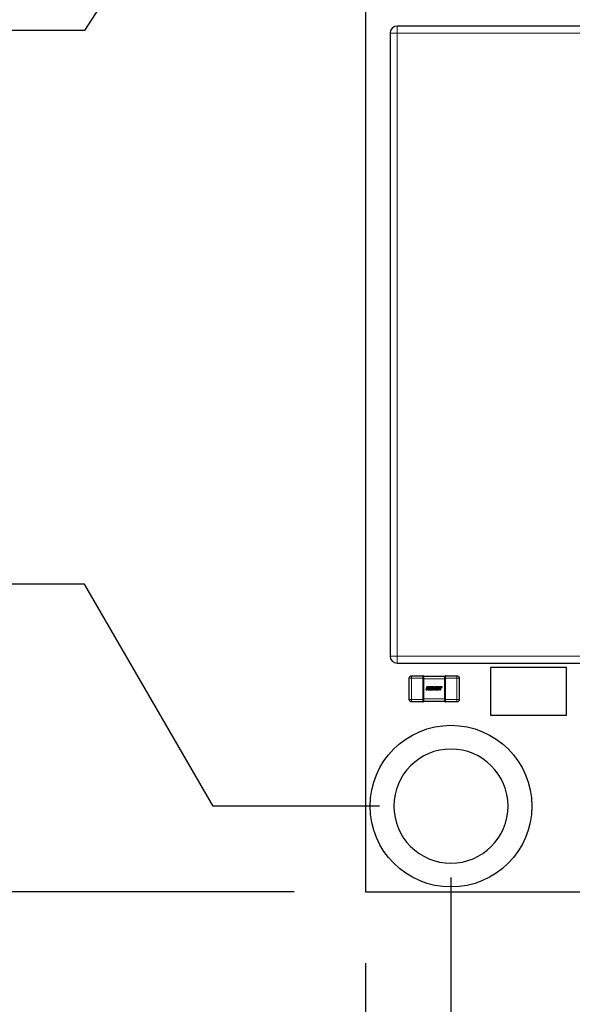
# Model space of a CAD drawing. Header units: millimetres. Extents: x 4 to 585, y 130 to 416.
# Tile 4 of 100: x 91 to 103, y 256 to 277. Entities that reach past the tile are written whole.
import ezdxf

# ---------------------------------------------------------------- set-up
doc = ezdxf.new("R2010")
doc.units = ezdxf.units.MM
doc.header["$LTSCALE"] = 0.75
for name, color, linetype, lineweight in [('Dimensions', 7, 'Continuous', 13), ('Visible', 7, 'Continuous', 25), ('Visible Narrow', 7, 'Continuous', 13)]:
    doc.layers.add(name, color=color, linetype=linetype, lineweight=lineweight)
doc.styles.get("Standard").update_dxf_attribs({"font": 'cour.ttf'})
doc.dimstyles.new('ISO-25', dxfattribs={"dimtxt": 2.5, "dimasz": 2.5, "dimexe": 1.5, "dimexo": 1.5, "dimgap": 1, "dimtad": 1, "dimdec": 1, "dimdsep": 46, "dimtxsty": 'Standard', "dimcen": 0, "dimclrd": 256, "dimclre": 256, "dimclrt": 256, "dimazin": 2, "dimtp": 0.1, "dimtm": 0.1, "dimtfac": 0.72, "dimtdec": 1, "dimtmove": 0, "dimatfit": 3, "dimfxl": 1, "dimarcsym": 0})

# ---------------------------------------------------------------- blocks, each defined once
blk = doc.blocks.new('*D50')
at = {"layer": 'Defpoints', "color": 0, "transparency": 16777216}
for p in [(88.232557, 258.794564), (98.5577, 258.794564)]:
    blk.add_point(p, dxfattribs=at)
at = {"layer": 'Dimensions', "lineweight": -2, "transparency": 16777216}
blk.add_line((97.0577, 258.794564), (85.585121, 258.794564), dxfattribs=at)
at = {"layer": 'Dimensions', "transparency": 16777216, "insert": (86.408839, 261.199478), "char_height": 2.5, "attachment_point": 5}
blk.add_mtext('0', dxfattribs=at)
blk = doc.blocks.new('*D51')
at = {"layer": 'Defpoints', "color": 0, "transparency": 16777216}
for p in [(98.5577, 258.794564), (98.5577, 246.280813)]:
    blk.add_point(p, dxfattribs=at)
at = {"layer": 'Dimensions', "lineweight": -2, "transparency": 16777216}
blk.add_line((98.5577, 257.294564), (98.5577, 243.633377), dxfattribs=at)
at = {"layer": 'Dimensions', "transparency": 16777216, "insert": (96.152785, 244.457095), "char_height": 2.5, "attachment_point": 5, "rotation": 90}
blk.add_mtext('0', dxfattribs=at)
blk = doc.blocks.new('*D52')
at = {"layer": 'Defpoints', "color": 0, "transparency": 16777216}
for p in [(87.652075, 265.263138), (100.3577, 260.594564)]:
    blk.add_point(p, dxfattribs=at)
at = {"layer": 'Dimensions', "lineweight": -2, "transparency": 16777216}
for p, q in [((92.652075, 265.263138), (79.752502, 265.263138)), ((95.3577, 260.594564), (92.652075, 265.263138)), ((98.8577, 260.594564), (95.3577, 260.594564))]:
    blk.add_line(p, q, dxfattribs=at)
at = {"layer": 'Dimensions', "transparency": 16777216, "insert": (83.202289, 267.668052), "char_height": 2.5, "attachment_point": 5}
blk.add_mtext('1.8', dxfattribs=at)
blk = doc.blocks.new('*D53')
at = {"layer": 'Defpoints', "color": 0, "transparency": 16777216}
for p in [(98.9607, 289.926364), (87.652075, 284.933228)]:
    blk.add_point(p, dxfattribs=at)
at = {"layer": 'Dimensions', "lineweight": -2, "transparency": 16777216}
for p, q in [((93.9607, 289.926364), (92.652075, 284.933228)), ((97.4607, 289.926364), (93.9607, 289.926364)), ((92.652075, 284.933228), (77.053785, 284.933228))]:
    blk.add_line(p, q, dxfattribs=at)
at = {"layer": 'Dimensions', "transparency": 16777216, "insert": (81.85293, 287.338143), "char_height": 2.5, "attachment_point": 5}
blk.add_mtext('31.1', dxfattribs=at)
blk = doc.blocks.new('*D54')
at = {"layer": 'Defpoints', "color": 0, "transparency": 16777216}
for p in [(95.710454, 300.71712), (98.9607, 289.926364)]:
    blk.add_point(p, dxfattribs=at)
at = {"layer": 'Dimensions', "lineweight": -2, "transparency": 16777216}
for p, q in [((95.710454, 295.71712), (95.710454, 308.580368)), ((98.9607, 294.926364), (95.710454, 295.71712)), ((98.9607, 291.426364), (98.9607, 294.926364))]:
    blk.add_line(p, q, dxfattribs=at)
at = {"layer": 'Dimensions', "transparency": 16777216, "insert": (93.305539, 305.148744), "char_height": 2.5, "attachment_point": 5, "rotation": 90}
blk.add_mtext('0.4', dxfattribs=at)
blk = doc.blocks.new('*D55')
at = {"layer": 'Defpoints', "color": 0, "transparency": 16777216}
for p in [(87.652075, 291.26067), (98.5577, 291.294564)]:
    blk.add_point(p, dxfattribs=at)
at = {"layer": 'Dimensions', "lineweight": -2, "transparency": 16777216}
for p, q in [((92.652075, 291.26067), (77.000366, 291.26067)), ((93.5577, 291.294564), (92.652075, 291.26067)), ((97.0577, 291.294564), (93.5577, 291.294564))]:
    blk.add_line(p, q, dxfattribs=at)
at = {"layer": 'Dimensions', "transparency": 16777216, "insert": (81.82622, 293.665584), "char_height": 2.5, "attachment_point": 5}
blk.add_mtext('32.5', dxfattribs=at)
blk = doc.blocks.new('*D56')
at = {"layer": 'Defpoints', "color": 0, "transparency": 16777216}
for p in [(147.5577, 258.794564), (147.534478, 246.280813)]:
    blk.add_point(p, dxfattribs=at)
at = {"layer": 'Dimensions', "lineweight": -2, "transparency": 16777216}
for p, q in [((147.5577, 257.294564), (147.5577, 253.794564)), ((147.5577, 253.794564), (147.534478, 251.280813)), ((147.534478, 251.280813), (147.534478, 240.87483))]:
    blk.add_line(p, q, dxfattribs=at)
at = {"layer": 'Dimensions', "transparency": 16777216, "insert": (145.129563, 243.077822), "char_height": 2.5, "attachment_point": 5, "rotation": 90}
blk.add_mtext('49', dxfattribs=at)
blk = doc.blocks.new('*D57')
at = {"layer": 'Defpoints', "color": 0, "transparency": 16777216}
for p in [(145.7577, 260.594564), (141.067679, 246.280813)]:
    blk.add_point(p, dxfattribs=at)
at = {"layer": 'Dimensions', "lineweight": -2, "transparency": 16777216}
for p, q in [((145.7577, 259.094564), (145.7577, 255.594564)), ((145.7577, 255.594564), (141.067679, 251.280813)), ((141.067679, 251.280813), (141.067679, 235.759446))]:
    blk.add_line(p, q, dxfattribs=at)
at = {"layer": 'Dimensions', "transparency": 16777216, "insert": (138.662764, 240.520129), "char_height": 2.5, "attachment_point": 5, "rotation": 90}
blk.add_mtext('47.2', dxfattribs=at)
blk = doc.blocks.new('*D58')
at = {"layer": 'Defpoints', "color": 0, "transparency": 16777216}
for p in [(145.7577, 260.594564), (157.593369, 260.586333)]:
    blk.add_point(p, dxfattribs=at)
at = {"layer": 'Dimensions', "lineweight": -2, "transparency": 16777216}
for p, q in [((147.2577, 260.594564), (150.7577, 260.594564)), ((150.7577, 260.594564), (152.593369, 260.586333)), ((152.593369, 260.586333), (165.492941, 260.586333))]:
    blk.add_line(p, q, dxfattribs=at)
at = {"layer": 'Dimensions', "transparency": 16777216, "insert": (162.043155, 262.991248), "char_height": 2.5, "attachment_point": 5}
blk.add_mtext('1.8', dxfattribs=at)
blk = doc.blocks.new('*D59')
at = {"layer": 'Defpoints', "color": 0, "transparency": 16777216}
for p in [(145.7577, 289.494564), (157.843894, 289.472479)]:
    blk.add_point(p, dxfattribs=at)
at = {"layer": 'Dimensions', "lineweight": -2, "transparency": 16777216}
for p, q in [((147.2577, 289.494564), (150.7577, 289.494564)), ((150.7577, 289.494564), (152.843894, 289.472479)), ((152.843894, 289.472479), (168.403723, 289.472479))]:
    blk.add_line(p, q, dxfattribs=at)
at = {"layer": 'Dimensions', "transparency": 16777216, "insert": (163.623808, 291.877394), "char_height": 2.5, "attachment_point": 5}
blk.add_mtext('30.7', dxfattribs=at)
blk = doc.blocks.new('*D60')
at = {"layer": 'Defpoints', "color": 0, "transparency": 16777216}
for p in [(100.3577, 260.594564), (105.301551, 246.280813)]:
    blk.add_point(p, dxfattribs=at)
at = {"layer": 'Dimensions', "lineweight": -2, "transparency": 16777216}
for p, q in [((100.3577, 259.094564), (100.3577, 255.594564)), ((100.3577, 255.594564), (105.301551, 251.280813)), ((105.301551, 251.280813), (105.301551, 238.38124))]:
    blk.add_line(p, q, dxfattribs=at)
at = {"layer": 'Dimensions', "transparency": 16777216, "insert": (102.896636, 241.831027), "char_height": 2.5, "attachment_point": 5, "rotation": 90}
blk.add_mtext('1.8', dxfattribs=at)
blk = doc.blocks.new('*D61')
at = {"layer": 'Defpoints', "color": 0, "transparency": 16777216}
for p in [(145.7577, 300.71712), (145.7577, 289.494564)]:
    blk.add_point(p, dxfattribs=at)
at = {"layer": 'Dimensions', "lineweight": -2, "transparency": 16777216}
blk.add_line((145.7577, 290.994564), (145.7577, 311.238487), dxfattribs=at)
at = {"layer": 'Dimensions', "transparency": 16777216, "insert": (143.352785, 306.477804), "char_height": 2.5, "attachment_point": 5, "rotation": 90}
blk.add_mtext('47.2', dxfattribs=at)
blk = doc.blocks.new('*D73')
at = {"layer": 'Defpoints', "color": 0, "transparency": 16777216}
for p in [(118.243139, 265.955414), (123.698063, 246.280813)]:
    blk.add_point(p, dxfattribs=at)
at = {"layer": 'Dimensions', "lineweight": -2, "transparency": 16777216}
for p, q in [((118.243139, 264.455414), (118.243139, 256.280813)), ((118.243139, 256.280813), (123.698063, 251.280813)), ((123.698063, 251.280813), (123.698063, 235.791497))]:
    blk.add_line(p, q, dxfattribs=at)
at = {"layer": 'Dimensions', "transparency": 16777216, "insert": (121.293148, 240.536155), "char_height": 2.5, "attachment_point": 5, "rotation": 90}
blk.add_mtext('19.7', dxfattribs=at)
blk = doc.blocks.new('*D74')
at = {"layer": 'Defpoints', "color": 0, "transparency": 16777216}
for p in [(135.304261, 265.955414), (131.361674, 246.280813)]:
    blk.add_point(p, dxfattribs=at)
at = {"layer": 'Dimensions', "lineweight": -2, "transparency": 16777216}
for p, q in [((135.304261, 264.455414), (135.304261, 256.280813)), ((135.304261, 256.280813), (131.361674, 251.280813)), ((131.361674, 251.280813), (131.361674, 235.720984))]:
    blk.add_line(p, q, dxfattribs=at)
at = {"layer": 'Dimensions', "transparency": 16777216, "insert": (128.95676, 240.500899), "char_height": 2.5, "attachment_point": 5, "rotation": 90}
blk.add_mtext('36.7', dxfattribs=at)
blk = doc.blocks.new('*D75')
at = {"layer": 'Defpoints', "color": 0, "transparency": 16777216}
for p in [(157.593369, 269.75073), (134.487104, 265.138257)]:
    blk.add_point(p, dxfattribs=at)
at = {"layer": 'Dimensions', "lineweight": -2, "transparency": 16777216}
for p, q in [((147.593369, 265.138257), (152.593369, 269.75073)), ((152.593369, 269.75073), (165.450206, 269.75073)), ((135.987104, 265.138257), (147.593369, 265.138257))]:
    blk.add_line(p, q, dxfattribs=at)
at = {"layer": 'Dimensions', "transparency": 16777216, "insert": (162.021787, 272.155645), "char_height": 2.5, "attachment_point": 5}
blk.add_mtext('6.3', dxfattribs=at)
blk = doc.blocks.new('*D76')
at = {"layer": 'Defpoints', "color": 0, "transparency": 16777216}
for p in [(134.487104, 283.533671), (157.601203, 276.283685)]:
    blk.add_point(p, dxfattribs=at)
at = {"layer": 'Dimensions', "lineweight": -2, "transparency": 16777216}
for p, q in [((135.987104, 283.533671), (147.601203, 283.533671)), ((147.601203, 283.533671), (152.601203, 276.283685)), ((152.601203, 276.283685), (168.212315, 276.283685))]:
    blk.add_line(p, q, dxfattribs=at)
at = {"layer": 'Dimensions', "transparency": 16777216, "insert": (163.406759, 278.6886), "char_height": 2.5, "attachment_point": 5}
blk.add_mtext('24.7', dxfattribs=at)
blk = doc.blocks.new('*D77')
at = {"layer": 'Defpoints', "color": 0, "transparency": 16777216}
for p in [(102.3261, 284.172764), (87.652075, 276.91073)]:
    blk.add_point(p, dxfattribs=at)
at = {"layer": 'Dimensions', "lineweight": -2, "transparency": 16777216}
for p, q in [((97.3261, 284.172764), (92.652075, 276.91073)), ((100.8261, 284.172764), (97.3261, 284.172764)), ((92.652075, 276.91073), (77.038827, 276.91073))]:
    blk.add_line(p, q, dxfattribs=at)
at = {"layer": 'Dimensions', "transparency": 16777216, "insert": (81.845451, 279.315645), "char_height": 2.5, "attachment_point": 5}
blk.add_mtext('25.4', dxfattribs=at)
blk = doc.blocks.new('*D78')
at = {"layer": 'Defpoints', "color": 0, "transparency": 16777216}
for p in [(102.369058, 300.71712), (102.3261, 290.972764)]:
    blk.add_point(p, dxfattribs=at)
at = {"layer": 'Dimensions', "lineweight": -2, "transparency": 16777216}
for p, q in [((102.369058, 295.71712), (102.369058, 308.687205)), ((102.3261, 292.472764), (102.3261, 295.972764)), ((102.3261, 295.972764), (102.369058, 295.71712))]:
    blk.add_line(p, q, dxfattribs=at)
at = {"layer": 'Dimensions', "transparency": 16777216, "insert": (99.964143, 305.202163), "char_height": 2.5, "attachment_point": 5, "rotation": 90}
blk.add_mtext('3.8', dxfattribs=at)
blk = doc.blocks.new('*D79')
at = {"layer": 'Defpoints', "color": 0, "transparency": 16777216}
for p in [(111.151992, 300.71712), (109.8261, 290.972764)]:
    blk.add_point(p, dxfattribs=at)
at = {"layer": 'Dimensions', "lineweight": -2, "transparency": 16777216}
for p, q in [((111.151992, 295.71712), (111.151992, 311.298316)), ((109.8261, 292.472764), (109.8261, 295.972764)), ((109.8261, 295.972764), (111.151992, 295.71712))]:
    blk.add_line(p, q, dxfattribs=at)
at = {"layer": 'Dimensions', "transparency": 16777216, "insert": (108.747078, 306.507718), "char_height": 2.5, "attachment_point": 5, "rotation": 90}
blk.add_mtext('11.3', dxfattribs=at)

msp = doc.modelspace()

# ---------------------------------------------------------------- linework, layer by layer
at = {"layer": 'Visible'}
for p, q in [((98.558, 288.275, -0.021), (98.558, 258.795, -0.021)), ((99.076, 276.851, 0.955), (99.076, 263.751, 0.955)), ((106.526, 277.001, 0.955), (99.226, 277.001, 0.955)), ((99.226, 263.601, 0.955), (106.526, 263.601, 0.955)), ((102.787, 263.511, 0.405), (101.187, 263.511, 0.405)), ((101.187, 263.511, 0.405), (101.187, 262.511, 0.405)), ((102.787, 262.511, 0.405), (102.787, 263.511, 0.405)), ((99.481, 262.837, 0.505), (99.481, 263.287, 0.505)), ((99.531, 263.337, 0.505), (99.769, 263.337, 0.505)), ((99.78, 263.326, 0.493), (100.231, 263.326, 0.493)), ((99.78, 263.276, 0.544), (99.78, 262.848, 0.544)), ((99.78, 263.287, 0.543), (99.78, 263.286, 0.543)), ((100.23, 263.286, 0.543), (100.23, 263.287, 0.543)), ((100.231, 262.848, 0.544), (100.231, 263.276, 0.544)), ((100.243, 263.337, 0.505), (100.481, 263.337, 0.505)), ((100.531, 263.287, 0.505), (100.531, 262.837, 0.505)), ((99.85, 263.105, 0.546), (99.831, 263.038, 0.546)), ((99.831, 263.038, 0.546), (99.85, 263.038, 0.546)), ((99.869, 263.105, 0.546), (99.85, 263.105, 0.546)), ((99.85, 263.038, 0.546), (99.86, 263.074, 0.546)), ((99.86, 263.074, 0.546), (99.875, 263.038, 0.546)), ((99.861, 263.076, 0.546), (99.869, 263.105, 0.546)), ((99.889, 263.105, 0.546), (99.861, 263.076, 0.546)), ((99.875, 263.038, 0.546), (99.895, 263.038, 0.546)), ((99.88, 263.074, 0.546), (99.912, 263.105, 0.546)), ((99.895, 263.038, 0.546), (99.88, 263.074, 0.546)), ((99.912, 263.105, 0.546), (99.889, 263.105, 0.546)), ((99.922, 263.105, 0.546), (99.903, 263.038, 0.546)), ((99.903, 263.038, 0.546), (99.975, 263.038, 0.546)), ((99.972, 263.105, 0.546), (99.922, 263.105, 0.546)), ((99.926, 263.051, 0.546), (99.93, 263.067, 0.546)), ((99.963, 263.051, 0.546), (99.926, 263.051, 0.546)), ((99.93, 263.067, 0.546), (99.959, 263.067, 0.546)), ((99.934, 263.08, 0.546), (99.938, 263.092, 0.546)), ((99.963, 263.08, 0.546), (99.934, 263.08, 0.546)), ((99.938, 263.092, 0.546), (99.968, 263.092, 0.546)), ((99.959, 263.067, 0.546), (99.963, 263.08, 0.546)), ((99.979, 263.105, 0.546), (99.963, 263.051, 0.546)), ((99.968, 263.092, 0.546), (99.972, 263.105, 0.546)), ((99.975, 263.038, 0.546), (99.993, 263.098, 0.546)), ((100.007, 263.105, 0.546), (99.979, 263.105, 0.546)), ((99.993, 263.098, 0.546), (99.989, 263.038, 0.546)), ((99.989, 263.038, 0.546), (100.007, 263.038, 0.546)), ((100.004, 263.057, 0.546), (100.007, 263.105, 0.546)), ((100.029, 263.105, 0.546), (100.004, 263.057, 0.546)), ((100.007, 263.038, 0.546), (100.039, 263.098, 0.546)), ((100.039, 263.098, 0.546), (100.022, 263.038, 0.546)), ((100.022, 263.038, 0.546), (100.039, 263.038, 0.546)), ((100.058, 263.105, 0.546), (100.029, 263.105, 0.546)), ((100.039, 263.038, 0.546), (100.058, 263.105, 0.546)), ((100.066, 263.105, 0.546), (100.047, 263.038, 0.546)), ((100.047, 263.038, 0.546), (100.098, 263.038, 0.546)), ((100.174, 263.105, 0.546), (100.066, 263.105, 0.546)), ((100.07, 263.051, 0.546), (100.075, 263.067, 0.546)), ((100.101, 263.051, 0.546), (100.07, 263.051, 0.546)), ((100.075, 263.067, 0.546), (100.103, 263.067, 0.546)), ((100.078, 263.08, 0.546), (100.082, 263.092, 0.546)), ((100.107, 263.08, 0.546), (100.078, 263.08, 0.546)), ((100.082, 263.092, 0.546), (100.113, 263.092, 0.546)), ((100.098, 263.038, 0.546), (100.101, 263.051, 0.546)), ((100.103, 263.067, 0.546), (100.107, 263.08, 0.546)), ((100.113, 263.092, 0.546), (100.133, 263.092, 0.546)), ((100.133, 263.092, 0.546), (100.117, 263.038, 0.546)), ((100.117, 263.038, 0.546), (100.137, 263.038, 0.546)), ((100.137, 263.038, 0.546), (100.152, 263.092, 0.546)), ((100.152, 263.092, 0.546), (100.171, 263.092, 0.546)), ((100.171, 263.092, 0.546), (100.174, 263.105, 0.546)), ((99.769, 262.787, 0.505), (99.531, 262.787, 0.505)), ((100.231, 262.798, 0.493), (99.78, 262.798, 0.493)), ((99.78, 262.838, 0.543), (99.78, 262.837, 0.543)), ((100.23, 262.837, 0.543), (100.23, 262.838, 0.543)), ((100.481, 262.787, 0.505), (100.243, 262.787, 0.505)), ((101.187, 262.511, 0.405), (102.787, 262.511, 0.405)), ((98.558, 258.795, -0.021), (147.558, 258.795, -0.021))]:
    msp.add_line(p, q, dxfattribs=at)
msp.add_circle((100.358, 260.595, -0.001), 1.7, dxfattribs=at)
at = {"layer": 'Visible', "extrusion": (0, 0, -1)}
msp.add_circle((-100.358, 260.595, 0.001), 1.2, dxfattribs=at)
at = {"layer": 'Visible'}
for centre, radius, start, end in [((99.226, 276.851, 0.955), 0.15, 90, 180), ((99.226, 263.751, 0.955), 0.15, 180, 270), ((99.769, 263.325, 0.505), 0.012, 0, 90), ((100.243, 263.325, 0.505), 0.012, 90, 180), ((99.769, 262.799, 0.505), 0.012, 270, 360), ((100.243, 262.799, 0.505), 0.012, 180, 270)]:
    msp.add_arc(centre, radius, start, end, dxfattribs=at)
at = {"layer": 'Visible', "extrusion": (0, 5.1034e-12, -1)}
for centre, start, end in [((-99.531, 263.287, -0.505), 0, 90), ((-100.481, 263.287, -0.505), 90, 180), ((-99.531, 262.837, -0.505), 270, 0), ((-100.481, 262.837, -0.505), 180, 270)]:
    msp.add_arc(centre, 0.05, start, end, dxfattribs=at)
at = {"layer": 'Visible', "extrusion": (1, 0, 0)}
for centre, start, end in [((263.287, 0.505, 99.78), 0, 90), ((262.837, 0.505, 99.78), 90, 180)]:
    msp.add_arc(centre, 0.038, start, end, dxfattribs=at)
at = {"layer": 'Visible', "extrusion": (-1, 0, 0)}
for centre, start, end in [((-263.287, 0.505, -100.231), 90, 180), ((-262.837, 0.505, -100.231), 360, 90)]:
    msp.add_arc(centre, 0.038, start, end, dxfattribs=at)
at = {"layer": 'Visible'}
for points in [[(99.78, 263.286, 0.543), (99.781, 263.282, 0.544), (99.78, 263.279, 0.544), (99.78, 263.276, 0.544)], [(100.231, 263.276, 0.544), (100.231, 263.279, 0.544), (100.23, 263.282, 0.544), (100.23, 263.286, 0.543)], [(99.78, 262.848, 0.544), (99.78, 262.845, 0.544), (99.781, 262.841, 0.544), (99.78, 262.838, 0.543)], [(100.23, 262.838, 0.543), (100.23, 262.841, 0.544), (100.231, 262.845, 0.544), (100.231, 262.848, 0.544)]]:
    msp.add_open_spline(points, degree=3, dxfattribs=at)
at = {"layer": 'Visible Narrow'}
for p, q in [((99.226, 276.851, 1.105), (106.526, 276.851, 1.105)), ((99.226, 263.751, 1.105), (99.226, 276.851, 1.105)), ((106.526, 263.751, 1.105), (99.226, 263.751, 1.105)), ((99.769, 263.287, 0.555), (99.531, 263.287, 0.555)), ((99.531, 263.287, 0.555), (99.531, 262.837, 0.555)), ((99.769, 262.837, 0.555), (99.769, 263.287, 0.555)), ((100.231, 263.275, 0.544), (99.78, 263.275, 0.544)), ((100.481, 263.287, 0.555), (100.243, 263.287, 0.555)), ((100.243, 263.287, 0.555), (100.243, 262.837, 0.555)), ((100.481, 262.837, 0.555), (100.481, 263.287, 0.555)), ((99.531, 262.837, 0.555), (99.769, 262.837, 0.555)), ((99.78, 262.849, 0.544), (100.231, 262.849, 0.544)), ((100.243, 262.837, 0.555), (100.481, 262.837, 0.555))]:
    msp.add_line(p, q, dxfattribs=at)
at = {"layer": 'Visible Narrow', "extrusion": (0, 1, 0)}
msp.add_arc((-99.226, 0.955, 276.851), 0.15, 0, 90, dxfattribs=at)
at = {"layer": 'Visible Narrow', "extrusion": (-1, 0, 0)}
for centre, radius, start, end in [((-276.851, 0.955, -99.226), 0.15, 90, 180), ((-263.751, 0.955, -99.226), 0.15, 360, 90), ((-263.287, 0.505, -99.531), 0.05, 90, 180), ((-263.287, 0.505, -99.769), 0.05, 90, 180), ((-262.837, 0.505, -99.531), 0.05, 360, 90), ((-262.837, 0.505, -99.769), 0.05, 360, 90)]:
    msp.add_arc(centre, radius, start, end, dxfattribs=at)
at = {"layer": 'Visible Narrow', "extrusion": (0, -1, 0)}
msp.add_arc((99.226, 0.955, -263.751), 0.15, 90, 180, dxfattribs=at)
at = {"layer": 'Visible Narrow', "extrusion": (0, -1, -5.1034e-12)}
for centre, radius in [((99.531, 0.505, -263.287), 0.05), ((100.243, 0.543, -263.287), 0.012), ((99.531, 0.505, -262.837), 0.05), ((100.243, 0.543, -262.837), 0.012)]:
    msp.add_arc(centre, radius, 90, 180, dxfattribs=at)
at = {"layer": 'Visible Narrow', "extrusion": (0, 1, 5.1034e-12)}
for centre, radius in [((-99.769, 0.543, 263.287), 0.012), ((-100.481, 0.505, 263.287), 0.05), ((-99.769, 0.543, 262.837), 0.012), ((-100.481, 0.505, 262.837), 0.05)]:
    msp.add_arc(centre, radius, 90, 180, dxfattribs=at)
at = {"layer": 'Visible Narrow', "extrusion": (1, 0, 0)}
for centre, start, end in [((263.287, 0.505, 100.243), 0, 90), ((263.287, 0.505, 100.481), 0, 90), ((262.837, 0.505, 100.243), 90, 180), ((262.837, 0.505, 100.481), 90, 180)]:
    msp.add_arc(centre, 0.05, start, end, dxfattribs=at)

# ---------------------------------------------------------------- dimensions: what is measured, and where the dimension line sits
at = {"layer": 'Dimensions'}
for feature_location, offset, dtype, origin, picture, middle in [((109.826, 290.973), (1.326, 9.744), 1, (98.558, 258.795), '*D79', (108.747, 306.508)), ((145.758, 289.495), (0, 11.223), 1, (98.558, 258.795), '*D61', (143.353, 306.478)), ((98.961, 289.926), (-3.25, 10.791), 1, (98.558, 258.795), '*D54', (93.306, 305.149)), ((102.326, 290.973), (0.043, 9.744), 1, (98.558, 258.795), '*D78', (99.964, 305.202)), ((98.558, 291.295), (-10.906, -0.034), 0, (98.558, 258.795), '*D55', (81.826, 293.666)), ((145.758, 289.495), (12.086, -0.022), 0, (98.558, 258.795), '*D59', (163.624, 291.877)), ((98.961, 289.926), (-11.309, -4.993), 0, (98.558, 258.795), '*D53', (81.853, 287.338)), ((102.326, 284.173), (-14.674, -7.262), 0, (98.558, 258.795), '*D77', (81.845, 279.316)), ((134.487, 283.534), (23.114, -7.25), 0, (98.558, 258.795), '*D76', (163.407, 278.689)), ((134.487, 265.138), (23.106, 4.612), 0, (98.558, 258.795), '*D75', (162.022, 272.156)), ((100.358, 260.595), (-12.706, 4.669), 0, (98.558, 258.795), '*D52', (83.202, 267.668)), ((118.243, 265.955), (5.455, -19.675), 1, (98.558, 258.795), '*D73', (121.293, 240.536)), ((135.304, 265.955), (-3.943, -19.675), 1, (98.558, 258.795), '*D74', (128.957, 240.501)), ((145.758, 260.595), (11.836, -0.008), 0, (98.558, 258.795), '*D58', (162.043, 262.991)), ((98.5577, 258.794564), (-10.325143, 0), 0, (98.5577, 258.794564), '*D50', (86.408839, 261.199478)), ((145.758, 260.595), (-4.69, -14.314), 1, (98.558, 258.795), '*D57', (138.663, 240.52)), ((100.358, 260.595), (4.944, -14.314), 1, (98.558, 258.795), '*D60', (102.897, 241.831)), ((98.5577, 258.794564), (0, -12.513751), 1, (98.5577, 258.794564), '*D51', (96.152785, 244.457095)), ((147.558, 258.795), (-0.023, -12.514), 1, (98.558, 258.795), '*D56', (145.13, 243.078))]:
    dim = msp.add_ordinate_dim(feature_location=feature_location, offset=offset, dtype=dtype, origin=origin, dimstyle='ISO-25', override={"dimlfac": 1}, dxfattribs=at)
    dim.commit()
    dim.dimension.update_dxf_attribs({"geometry": picture, "text_midpoint": middle})

doc.saveas('drawing.dxf')
